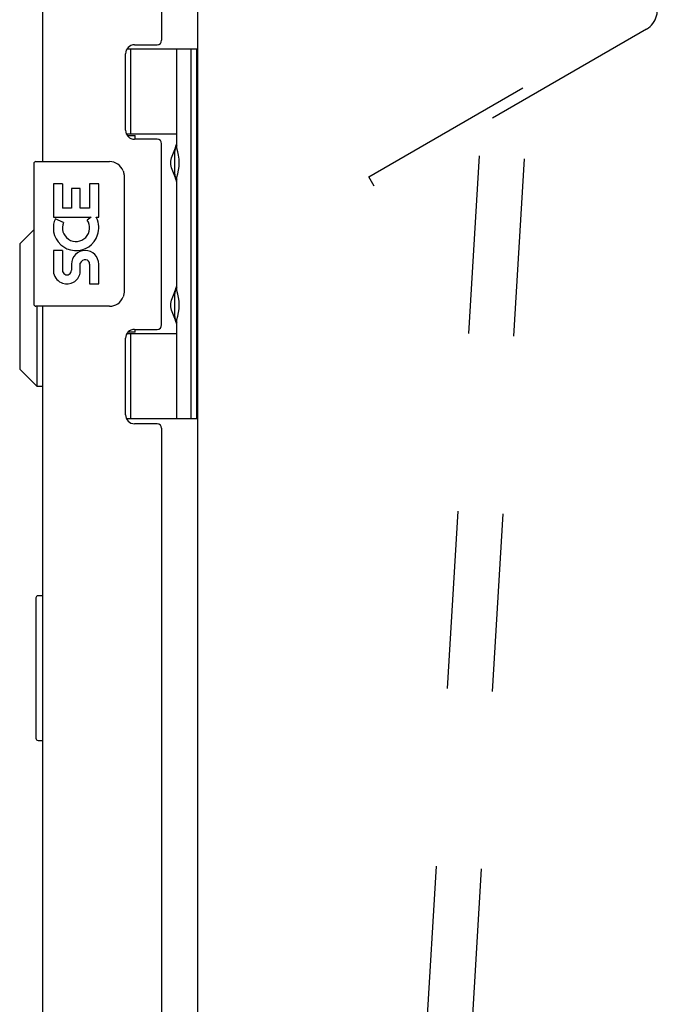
# Model space of a CAD drawing. Header units: inches. Extents: x 0 to 224, y 0 to 145.
# Tile 87 of 125: x 180.15 to 184.56, y 76.18 to 82.99. Entities that reach past the tile are written whole.
import ezdxf

# ---------------------------------------------------------------- set-up
doc = ezdxf.new("R2010")
doc.units = ezdxf.units.IN
doc.header["$LTSCALE"] = 12.302632
doc.header["$MEASUREMENT"] = 0
doc.linetypes.add('HIDDEN', pattern=[0.2, 0.1, -0.1])
doc.layers.get('0').update_dxf_attribs({"linetype": 'CONTINUOUS'})
doc.layers.add('02___PRT_ALL_AXES', color=7, linetype='CONTINUOUS')
doc.layers.add('DEFAULT_2', color=8, linetype='HIDDEN')

msp = doc.modelspace()

# ---------------------------------------------------------------- linework, layer by layer
at = {"color": 3, "linetype": 'Continuous'}
for p, q in [((181.3802, 86.1912), (181.3802, 51.8172)), ((180.3072, 85.8872), (180.3072, 82.0067)), ((181.1322, 85.9142), (181.1322, 82.8457)), ((180.9442, 82.8147), (181.1012, 82.8147)), ((180.8822, 82.2237), (180.8822, 82.7527)), ((181.1012, 82.1617), (180.9442, 82.1617)), ((181.1322, 80.8777), (181.1322, 82.1307)), ((180.3072, 81.0067), (180.3072, 57.0067)), ((180.9442, 80.8467), (181.1012, 80.8467)), ((180.8822, 80.2557), (180.8822, 80.7847)), ((181.1012, 80.1937), (180.9442, 80.1937)), ((181.1322, 80.1627), (181.1322, 57.8457))]:
    msp.add_line(p, q, dxfattribs=at)
at = {"color": 7, "linetype": 'Continuous'}
for p, q in [((180.892, 82.7862), (181.3752, 82.7862)), ((180.9172, 82.7862), (180.9172, 82.1957)), ((181.2372, 82.0989), (181.2372, 82.7862)), ((181.3362, 80.2272), (181.3362, 82.7862)), ((181.3752, 80.2272), (181.3752, 82.7862)), ((181.2371, 82.1957), (180.8889, 82.1957)), ((180.8944, 82.1867), (180.9484, 82.1867)), ((181.3799, 82.128), (181.3752, 82.1287)), ((181.2212, 82.0698), (181.2212, 82.0687)), ((181.2212, 82.0687), (181.2212, 81.9288)), ((180.2472, 81.9917), (180.2472, 81.0217)), ((180.2622, 82.0067), (180.7722, 82.0067)), ((181.2212, 81.9288), (181.2212, 81.9277)), ((180.8721, 81.9067), (180.8721, 81.1067)), ((181.2372, 81.1149), (181.2372, 81.8986)), ((181.3802, 81.8695), (181.3752, 81.8687)), ((180.1497, 81.4373), (180.2472, 81.5348)), ((180.1497, 81.4373), (180.1497, 80.5712)), ((181.3801, 81.144), (181.3752, 81.1447)), ((181.2212, 81.0858), (181.2212, 81.0847)), ((181.2212, 81.0847), (181.2212, 80.9448)), ((180.7722, 81.0067), (180.2622, 81.0067)), ((180.2678, 81.0067), (180.2678, 80.453)), ((181.2212, 80.9448), (181.2212, 80.9437)), ((181.2372, 80.2272), (181.2372, 80.9146)), ((181.3802, 80.8855), (181.3752, 80.8847)), ((180.8917, 80.8177), (181.2371, 80.8177)), ((180.9484, 80.8267), (180.8986, 80.8267)), ((180.9172, 80.8177), (180.9172, 80.2272)), ((180.1497, 80.5712), (180.2678, 80.453)), ((180.2678, 80.453), (180.3072, 80.453)), ((181.3752, 80.2272), (180.8891, 80.2272)), ((180.3072, 79.0042), (180.2772, 79.0042)), ((180.2622, 78.9892), (180.2622, 78.0192)), ((180.2772, 78.0042), (180.3072, 78.0042))]:
    msp.add_line(p, q, dxfattribs=at)
for points in [[(181.2371, 81.8548), (181.2362, 81.8633), (181.2342, 81.8728), (181.2312, 81.8833), (181.2273, 81.8944), (181.2228, 81.906), (181.218, 81.9178), (181.2131, 81.9294), (181.2085, 81.9411), (181.2041, 81.9526), (181.2004, 81.9642), (181.1974, 81.9757), (181.1955, 81.9872), (181.1948, 81.9987), (181.1955, 82.0102), (181.1974, 82.0217), (181.2003, 82.0332), (181.2041, 82.0448), (181.2085, 82.0563), (181.2131, 82.068), (181.218, 82.0797), (181.2228, 82.0915), (181.2273, 82.1031), (181.2312, 82.1142), (181.2342, 82.1247), (181.2362, 82.1341), (181.2371, 82.1427)], [(180.8654, 81.9429), (180.8674, 81.9372), (180.8691, 81.9314), (180.8704, 81.9254), (180.8713, 81.9193), (180.8719, 81.913), (180.8721, 81.9067)], [(180.8721, 81.1067), (180.8719, 81.1004), (180.8713, 81.0942), (180.8704, 81.0881), (180.8691, 81.0821), (180.8674, 81.0762), (180.8654, 81.0706)], [(181.2371, 80.8708), (181.2362, 80.8793), (181.2342, 80.8888), (181.2312, 80.8993), (181.2273, 80.9104), (181.2228, 80.922), (181.218, 80.9338), (181.2131, 80.9454), (181.2085, 80.9571), (181.2041, 80.9686), (181.2004, 80.9802), (181.1974, 80.9917), (181.1955, 81.0032), (181.1948, 81.0147), (181.1955, 81.0262), (181.1974, 81.0377), (181.2003, 81.0492), (181.2041, 81.0608), (181.2085, 81.0723), (181.2131, 81.084), (181.218, 81.0957), (181.2228, 81.1075), (181.2273, 81.1191), (181.2312, 81.1302), (181.2342, 81.1407), (181.2362, 81.1501), (181.2371, 81.1587)]]:
    msp.add_lwpolyline(points, dxfattribs=at)
at = {"color": 3, "linetype": 'Continuous'}
for centre, radius, start, end in [((180.9442, 82.7527), 0.062, 90, 180), ((181.1012, 82.8457), 0.031, 270, 360), ((180.9442, 82.2237), 0.062, 180, 270), ((181.1012, 82.1307), 0.031, 0, 90), ((180.9442, 80.7847), 0.062, 90, 180), ((181.1012, 80.8777), 0.031, 270, 360), ((180.9442, 80.2557), 0.062, 180, 270), ((181.1012, 80.1627), 0.031, 0, 90)]:
    msp.add_arc(centre, radius, start, end, dxfattribs=at)
at = {"color": 7, "linetype": 'Continuous'}
for centre, radius, start, end in [((181.3112, 82.0687), 0.09, 145.35658, 179.32802), ((180.2622, 81.9917), 0.015, 90, 180), ((180.7722, 81.9067), 0.1, 21.20502, 90), ((181.3112, 81.9287), 0.09, 180.67198, 214.64342), ((181.3112, 81.0847), 0.09, 145.35658, 179.32802), ((180.7722, 81.1067), 0.1, 270, 338.79459), ((180.2622, 81.0217), 0.015, 180, 270), ((181.3112, 80.9447), 0.09, 180.67198, 214.64342), ((180.2772, 78.9892), 0.015, 90, 180), ((180.2772, 78.0192), 0.015, 180, 270)]:
    msp.add_arc(centre, radius, start, end, dxfattribs=at)
for centre in [(181.148, 81.9987), (181.148, 81.0147)]:
    msp.add_ellipse(centre, major_axis=(0, 0.1875), ratio=0.5625, start_param=-2.134404, end_param=-1.007189, dxfattribs=at)
at = {"layer": '02___PRT_ALL_AXES', "color": 8, "linetype": 'HIDDEN'}
for p, q in [((183.4791, 84.5019), (182.7542, 72.5242)), ((183.7905, 84.4831), (183.0656, 72.5053))]:
    msp.add_line(p, q, dxfattribs=at)
at = {"layer": '02___PRT_ALL_AXES', "color": 7, "linetype": 'Continuous'}
for p, q in [((180.9484, 82.1617), (180.9484, 82.1867)), ((180.3847, 81.8525), (180.3847, 81.6222)), ((180.4453, 81.8525), (180.3847, 81.8525)), ((180.4453, 81.8525), (180.4453, 81.685)), ((180.5082, 81.8211), (180.5082, 81.685)), ((180.5688, 81.8211), (180.5082, 81.8211)), ((180.5688, 81.685), (180.5688, 81.8211)), ((180.634, 81.8525), (180.634, 81.685)), ((180.6968, 81.8525), (180.634, 81.8525)), ((180.6968, 81.6222), (180.6968, 81.8525)), ((180.5082, 81.685), (180.4453, 81.685)), ((180.634, 81.685), (180.5688, 81.685)), ((180.3847, 81.6222), (180.6442, 81.6222)), ((180.4531, 81.5862), (180.3954, 81.6112)), ((180.6442, 81.6222), (180.6168, 81.603)), ((180.6786, 81.6222), (180.6968, 81.6222)), ((180.3847, 81.5752), (180.3847, 81.5222)), ((180.3847, 81.3916), (180.3847, 81.2348)), ((180.4453, 81.3916), (180.3847, 81.3916)), ((180.4453, 81.3916), (180.4453, 81.2552)), ((180.5082, 81.2972), (180.5082, 81.2553)), ((180.5688, 81.2347), (180.5688, 81.3037)), ((180.634, 81.2972), (180.634, 81.1609)), ((180.6968, 81.1609), (180.6968, 81.2972)), ((180.634, 81.1609), (180.6968, 81.1609)), ((180.9484, 80.8267), (180.9484, 80.8467)), ((180.2622, 78.9892), (180.2622, 78.0192))]:
    msp.add_line(p, q, dxfattribs=at)
for centre, radius, start, end in [((180.5397, 81.5487), 0.1572, 156.59665, 170.29686), ((180.5397, 81.5487), 0.0943, 156.59665, 35.11217), ((180.5397, 81.5487), 0.1572, 25.73705, 27.8532), ((180.543, 81.549), 0.1541, 341.41988, 26.19629), ((180.5397, 81.5487), 0.1572, 189.70314, 341.87913), ((180.6025, 81.2972), 0.0943, 0, 180), ((180.6032, 81.2924), 0.0362, 83.42855, 161.76278), ((180.6025, 81.2972), 0.0314, 0, 81.22946), ((180.4768, 81.2552), 0.0314, 180, 0.04847), ((180.4767, 81.2552), 0.0943, 192.54017, 251.70103), ((180.4767, 81.2552), 0.0943, 251.72667, 347.43379)]:
    msp.add_arc(centre, radius, start, end, dxfattribs=at)
at = {"layer": 'DEFAULT_2', "color": 8, "linetype": 'HIDDEN'}
for p, q in [((182.5665, 81.9009), (184.4501, 82.9884)), ((184.4876, 82.9235), (182.604, 81.836)), ((182.604, 81.836), (182.5665, 81.9009))]:
    msp.add_line(p, q, dxfattribs=at)
msp.add_arc((184.4126, 83.0534), 0.15, 300, 30, dxfattribs=at)

doc.saveas('drawing.dxf')
